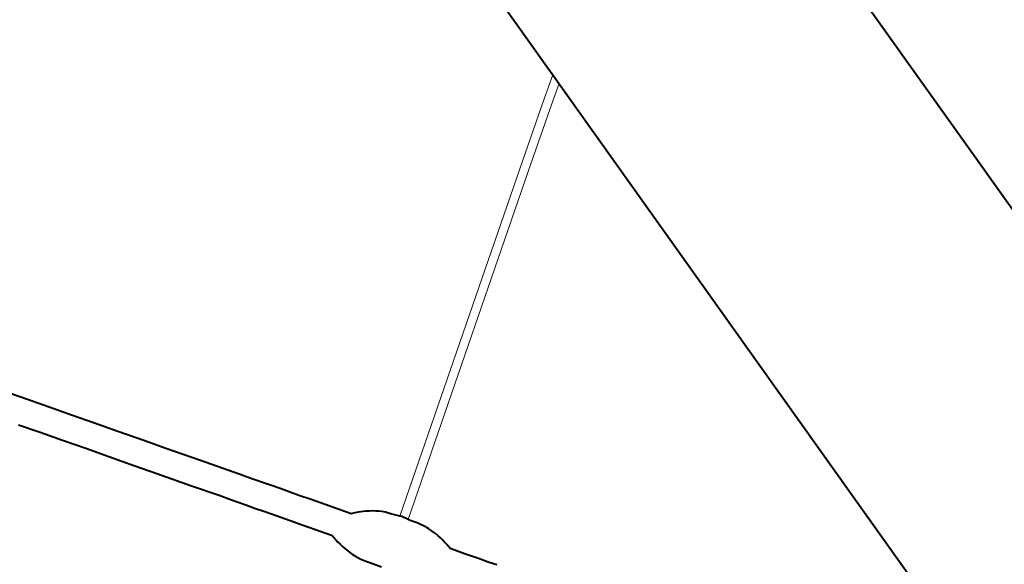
# Model space of a CAD drawing. Header units: metres. Extents: x 148316 to 148653, y 486436 to 486744.
# Tile 84 of 87: x 148561.34 to 148567.99, y 486724.13 to 486727.81. Entities that reach past the tile are written whole.
import ezdxf

# ---------------------------------------------------------------- set-up
doc = ezdxf.new("R2010")
doc.units = ezdxf.units.M
doc.header["$MEASUREMENT"] = 0
for name, color, linetype, lineweight in [('WVB-alg-onderhoek', 7, 'Continuous', 30), ('WVB-pen-brm-dik 018', 6, 'Continuous', 13), ('WVB-pen-dik 035', 1, 'Continuous', 40), ('WVB-raster-60%', 253, 'Continuous', 30)]:
    doc.layers.add(name, color=color, linetype=linetype, lineweight=lineweight)

# ---------------------------------------------------------------- blocks, each defined once
blk = doc.blocks.new('INZET')
at = {"layer": 'WVB-pen-brm-dik 018'}
for p, q in [((0, -0.084504), (0, -0.03532)), ((-0.021164, -0.082658), (-0.020815, -0.08316)), ((-0.020815, -0.08316), (-0.020367, -0.083792)), ((-0.021104, -0.084309), (-0.021552, -0.083677)), ((-0.020367, -0.083792), (-0.020078, -0.084208)), ((-0.020816, -0.084724), (-0.021104, -0.084309)), ((-0.020078, -0.084208), (-0.019908, -0.084451)), ((-0.020642, -0.08497), (-0.020816, -0.084724)), ((-0.019908, -0.084451), (-0.019427, -0.085126)), ((-0.000711, -0.085004), (0, -0.084504)), ((0, -0.084504), (-0.000711, -0.085004)), ((0, -0.084871), (0, -0.084504)), ((-0.020163, -0.085645), (-0.020642, -0.08497)), ((-0.002745, -0.086449), (-0.000711, -0.085004)), ((-0.000711, -0.085004), (-0.002745, -0.086449)), ((0, -0.084871), (-0.000538, -0.085249)), ((-0.000538, -0.085249), (0, -0.084871)), ((0, -0.112587), (0, -0.084871)), ((-0.019427, -0.085126), (-0.018953, -0.085803)), ((-0.000538, -0.085249), (-0.002571, -0.086693)), ((-0.002571, -0.086693), (-0.000538, -0.085249)), ((-0.01969, -0.08632), (-0.020163, -0.085645)), ((-0.018953, -0.085803), (-0.018414, -0.086571)), ((-0.019152, -0.087087), (-0.01969, -0.08632)), ((-0.018414, -0.086571), (-0.017967, -0.087213)), ((-0.012852, -0.093659), (-0.002745, -0.086449)), ((-0.002745, -0.086449), (-0.012852, -0.093659)), ((-0.002571, -0.086693), (-0.012689, -0.093911)), ((-0.012689, -0.093911), (-0.002571, -0.086693)), ((-0.018703, -0.087729), (-0.019152, -0.087087)), ((-0.017967, -0.087213), (-0.017252, -0.088226)), ((-0.017987, -0.088746), (-0.018703, -0.087729)), ((-0.017252, -0.088226), (-0.016683, -0.089029)), ((-0.017419, -0.089547), (-0.017987, -0.088746)), ((-0.016683, -0.089029), (-0.016428, -0.089394)), ((-0.016428, -0.089394), (-0.01629, -0.089592)), ((-0.017166, -0.08991), (-0.017419, -0.089547)), ((-0.01629, -0.089592), (-0.016132, -0.089818)), ((-0.017027, -0.090108), (-0.017166, -0.08991)), ((-0.016132, -0.089818), (-0.015932, -0.090106)), ((-0.016869, -0.090334), (-0.017027, -0.090108)), ((-0.016668, -0.090624), (-0.016869, -0.090334)), ((-0.015932, -0.090106), (-0.015788, -0.090308)), ((-0.015788, -0.090308), (-0.015602, -0.090563)), ((-0.016518, -0.090834), (-0.016668, -0.090624)), ((-0.015602, -0.090563), (-0.015221, -0.091115)), ((-0.016337, -0.091084), (-0.016518, -0.090834)), ((-0.015958, -0.091631), (-0.016337, -0.091084)), ((-0.015221, -0.091115), (-0.014969, -0.09147)), ((-0.015704, -0.091989), (-0.015958, -0.091631)), ((-0.014969, -0.09147), (-0.014583, -0.092019)), ((-0.015319, -0.092537), (-0.015704, -0.091989)), ((-0.014583, -0.092019), (-0.014144, -0.092642)), ((-0.0151, -0.092847), (-0.015319, -0.092537)), ((-0.014144, -0.092642), (-0.014107, -0.092656)), ((-0.014107, -0.092656), (-0.01402, -0.09269)), ((-0.01402, -0.09269), (-0.013919, -0.092734)), ((-0.013919, -0.092734), (-0.013837, -0.092776)), ((-0.015097, -0.092866), (-0.0151, -0.092847)), ((-0.015087, -0.092988), (-0.015097, -0.092866)), ((-0.015068, -0.093148), (-0.015087, -0.092988)), ((-0.013837, -0.092776), (-0.013765, -0.092817)), ((-0.013765, -0.092817), (-0.013696, -0.092858)), ((-0.013696, -0.092858), (-0.013588, -0.092925)), ((-0.013588, -0.092925), (-0.013514, -0.092977)), ((-0.013514, -0.092977), (-0.013414, -0.09305)), ((-0.013414, -0.09305), (-0.013342, -0.093113)), ((-0.01505, -0.093265), (-0.015068, -0.093148)), ((-0.015029, -0.093376), (-0.01505, -0.093265)), ((-0.015001, -0.093492), (-0.015029, -0.093376)), ((-0.013342, -0.093113), (-0.013259, -0.093185)), ((-0.013259, -0.093185), (-0.013172, -0.093272)), ((-0.013172, -0.093272), (-0.013101, -0.093356)), ((-0.013101, -0.093356), (-0.013027, -0.093449)), ((-0.01497, -0.093598), (-0.015001, -0.093492)), ((-0.014935, -0.093701), (-0.01497, -0.093598)), ((-0.014907, -0.093778), (-0.014935, -0.093701)), ((-0.013027, -0.093449), (-0.012852, -0.093659)), ((-0.012852, -0.093659), (-0.012808, -0.093711)), ((-0.012808, -0.093711), (-0.012689, -0.093911)), ((-0.01487, -0.093873), (-0.014907, -0.093778)), ((-0.014819, -0.093978), (-0.01487, -0.093873)), ((-0.014769, -0.094075), (-0.014819, -0.093978)), ((-0.014702, -0.094187), (-0.014769, -0.094075)), ((-0.012689, -0.093911), (-0.012661, -0.093959)), ((-0.012661, -0.093959), (-0.012629, -0.094011)), ((-0.012629, -0.094011), (-0.012593, -0.094066)), ((-0.012593, -0.094066), (-0.012556, -0.094117)), ((-0.01463, -0.094294), (-0.014702, -0.094187)), ((-0.014533, -0.094436), (-0.01463, -0.094294)), ((-0.012556, -0.094117), (-0.012513, -0.094184)), ((-0.012513, -0.094184), (-0.012485, -0.09423)), ((-0.012485, -0.09423), (-0.012444, -0.094298)), ((-0.012444, -0.094298), (-0.012404, -0.094366)), ((-0.012404, -0.094366), (-0.012368, -0.094434)), ((-0.014347, -0.094699), (-0.014533, -0.094436)), ((-0.012368, -0.094434), (-0.012332, -0.094512)), ((-0.012332, -0.094512), (-0.012302, -0.094583)), ((-0.012302, -0.094583), (-0.012269, -0.094667)), ((-0.012269, -0.094667), (-0.012226, -0.094793)), ((-0.012226, -0.094793), (-0.0122, -0.094878)), ((-0.0122, -0.094878), (-0.01218, -0.094955)), ((-0.01218, -0.094955), (-0.012158, -0.095057)), ((-0.012158, -0.095057), (-0.012146, -0.095144)), ((-0.012146, -0.095144), (-0.012132, -0.095251)), ((-0.012132, -0.095251), (-0.012121, -0.095363)), ((-0.012121, -0.095363), (-0.012108, -0.095536)), ((-0.012108, -0.095536), (-0.012027, -0.095653)), ((-0.012027, -0.095653), (-0.011807, -0.095962)), ((-0.011807, -0.095962), (-0.011519, -0.096367)), ((-0.011519, -0.096367), (-0.011323, -0.096659)), ((-0.011323, -0.096659), (-0.011142, -0.096904))]:
    blk.add_line(p, q, dxfattribs=at)
at = {"layer": 'WVB-pen-dik 035', "flags": 128}
for points in [[(-0.011142, -0.096904), (-0.011323, -0.096659), (-0.011519, -0.096367), (-0.011807, -0.095962), (-0.012027, -0.095653), (-0.012108, -0.095536), (-0.012121, -0.095363), (-0.012132, -0.095251), (-0.012146, -0.095144), (-0.012158, -0.095057), (-0.01218, -0.094955), (-0.0122, -0.094878), (-0.012226, -0.094793), (-0.012269, -0.094667), (-0.012302, -0.094583), (-0.012332, -0.094512), (-0.012368, -0.094434), (-0.012404, -0.094366), (-0.012444, -0.094298), (-0.012485, -0.09423), (-0.012513, -0.094184), (-0.012556, -0.094117), (-0.012593, -0.094066), (-0.012629, -0.094011), (-0.012661, -0.093959), (-0.012689, -0.093911), (-0.012808, -0.093711), (-0.012852, -0.093659), (-0.013027, -0.093449), (-0.013101, -0.093356), (-0.013172, -0.093272), (-0.013259, -0.093185), (-0.013342, -0.093113), (-0.013414, -0.09305), (-0.013514, -0.092977), (-0.013588, -0.092925), (-0.013696, -0.092858), (-0.013765, -0.092817), (-0.013837, -0.092776), (-0.013919, -0.092734), (-0.01402, -0.09269), (-0.014107, -0.092656), (-0.014144, -0.092642), (-0.014583, -0.092019), (-0.014969, -0.09147), (-0.015221, -0.091115), (-0.015602, -0.090563), (-0.015788, -0.090308), (-0.015932, -0.090106), (-0.016132, -0.089818), (-0.01629, -0.089592), (-0.016428, -0.089394), (-0.016683, -0.089029), (-0.017252, -0.088226), (-0.017967, -0.087213), (-0.018414, -0.086571), (-0.018953, -0.085803), (-0.019427, -0.085126), (-0.019908, -0.084451), (-0.020078, -0.084208), (-0.020367, -0.083792), (-0.020815, -0.08316), (-0.021164, -0.082658)], [(-0.021552, -0.083677), (-0.021104, -0.084309), (-0.020816, -0.084724), (-0.020642, -0.08497), (-0.020163, -0.085645), (-0.01969, -0.08632), (-0.019152, -0.087087), (-0.018703, -0.087729), (-0.017987, -0.088746), (-0.017419, -0.089547), (-0.017166, -0.08991), (-0.017027, -0.090108), (-0.016869, -0.090334), (-0.016668, -0.090624), (-0.016518, -0.090834), (-0.016337, -0.091084), (-0.015958, -0.091631), (-0.015704, -0.091989), (-0.015319, -0.092537), (-0.0151, -0.092847), (-0.015097, -0.092866), (-0.015087, -0.092988), (-0.015068, -0.093148), (-0.01505, -0.093265), (-0.015029, -0.093376), (-0.015001, -0.093492), (-0.01497, -0.093598), (-0.014935, -0.093701), (-0.014907, -0.093778), (-0.01487, -0.093873), (-0.014819, -0.093978), (-0.014769, -0.094075), (-0.014702, -0.094187), (-0.01463, -0.094294), (-0.014533, -0.094436), (-0.014347, -0.094699)]]:
    blk.add_lwpolyline(points, dxfattribs=at)

msp = doc.modelspace()

# ---------------------------------------------------------------- linework, layer by layer
at = {"layer": 'WVB-alg-onderhoek', "lineweight": 40}
msp.add_line((148653.1382, 486606.9581), (148555.6057, 486743.9933), dxfattribs=at)
at = {"layer": 'WVB-alg-onderhoek', "lineweight": 40, "flags": 128}
msp.add_lwpolyline([(148415.7108, 486440.4281), (148650.349, 486607.4278), (148555.136, 486741.2042), (148320.4978, 486574.2044)], close=True, dxfattribs=at)

# ---------------------------------------------------------------- block references
at = {"layer": 'WVB-raster-60%', "xscale": 200, "yscale": 200, "zscale": 200, "rotation": 35.4407035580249}
msp.add_blockref('INZET', (148555.136, 486741.2042), dxfattribs=at)

doc.saveas('drawing.dxf')
